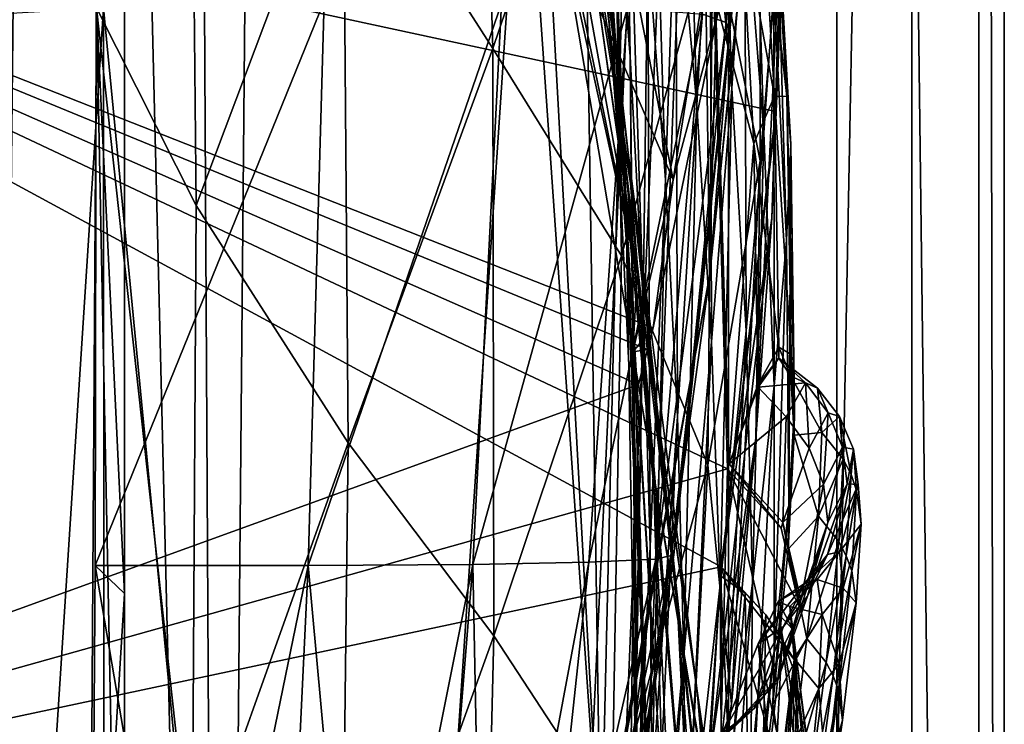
# Model space of a CAD drawing. Header units: metres. Extents: x -1004 to 0, y -808 to 0.
# Tile 84 of 127: x -59 to 0, y -440 to -398. Entities that reach past the tile are written whole.
import ezdxf

# ---------------------------------------------------------------- set-up
doc = ezdxf.new("R2010")
doc.units = ezdxf.units.M

msp = doc.modelspace()

# ---------------------------------------------------------------- linework, layer by layer
at = {"layer": 'None012'}
for points in [[(-5.519217, -35.401562, 163.059708), (-38.838268, -744.103516, 163.059708), (-52.518909, -738.401428, 163.059708)], [(-52.518909, -738.401428, 163.059708), (-52.518909, -65.543846, 163.059708), (-5.519217, -35.401562, 163.059708)], [(-5.519217, -35.401562, 2063.059814), (-52.518909, -65.543846, 2063.059814), (-52.518909, -738.401428, 2063.059814)], [(-38.838268, -744.103516, 2063.059814), (-5.519217, -35.401562, 2063.059814), (-52.518909, -738.401428, 2063.059814)], [(-5.519217, -35.401562, 163.059708), (-35.448151, -746.330383, 163.059708), (-38.838268, -744.103516, 163.059708)], [(-38.838268, -744.103516, 2063.059814), (-35.448151, -746.330383, 2063.059814), (-5.519217, -35.401562, 2063.059814)], [(-33.221333, -749.720459, 163.059708), (-35.448151, -746.330383, 163.059708), (-5.519217, -35.401562, 163.059708)], [(-35.448151, -746.330383, 2063.059814), (-33.221333, -749.720459, 2063.059814), (-5.519217, -35.401562, 2063.059814)], [(-5.519217, -789.40155, 163.059708), (-33.221333, -749.720459, 163.059708), (-5.519217, -35.401562, 163.059708)], [(-5.519217, -35.401562, 2063.059814), (-33.221333, -749.720459, 2063.059814), (-5.519217, -789.40155, 2063.059814)], [(-5.519217, -789.40155, 163.059708), (-5.519217, -35.401562, 163.059708), (-5.519217, -789.40155, 173.920044)], [(-5.519217, -35.401562, 163.059708), (-5.519217, -35.401562, 2063.059814), (-5.519217, -789.40155, 173.920044)], [(-5.519217, -789.40155, 173.920044), (-5.519217, -35.401562, 2063.059814), (-5.519217, -789.40155, 2051.920166)], [(-5.519217, -35.401562, 2063.059814), (-5.519217, -789.40155, 2063.059814), (-5.519217, -789.40155, 2051.920166)], [(-52.518909, -738.401428, 163.059708), (-52.518909, -397.134613, 182.490646), (-52.518909, -65.543846, 163.059708)], [(-52.518909, -65.543846, 2063.059814), (-52.518909, -364.768219, 2043.003296), (-52.518909, -431.996094, 2043.136353)], [(-52.518909, -65.543846, 2063.059814), (-52.518909, -431.996094, 2043.136353), (-52.518909, -738.401428, 2063.059814)], [(-56.680958, -160.281601, 1607.060425), (-65.214355, -155.633453, 1606.83374), (-61.087505, -576.499146, 1606.941772)], [(-46.821205, -562.338135, 1607.315308), (-56.680958, -160.281601, 1607.060425), (-61.087505, -576.499146, 1606.941772)], [(-49.016098, -166.722961, 1607.258667), (-56.680958, -160.281601, 1607.060425), (-46.821205, -562.338135, 1607.315308)], [(-43.325428, -174.127411, 1607.405884), (-49.016098, -166.722961, 1607.258667), (-46.821205, -562.338135, 1607.315308)], [(-43.325428, -174.127411, 1607.405884), (-46.821205, -562.338135, 1607.315308), (-24.081987, -448.915588, 1607.910889)], [(-38.781418, -183.0047, 1607.525391), (-43.325428, -174.127411, 1607.405884), (-24.081987, -448.915588, 1607.910889)], [(-24.081987, -448.915588, 1607.910889), (-27.621506, -220.207443, 1607.818115), (-38.781418, -183.0047, 1607.525391)], [(-19.575541, -258.193604, 1608.028809), (-27.621506, -220.207443, 1607.818115), (-24.081987, -448.915588, 1607.910889)], [(-17.590841, -413.039734, 1608.080566), (-19.575541, -258.193604, 1608.028809), (-24.081987, -448.915588, 1607.910889)], [(-14.583911, -296.751068, 1608.159546), (-19.575541, -258.193604, 1608.028809), (-17.590841, -413.039734, 1608.080566)], [(-13.582771, -374.535461, 1608.185913), (-14.583911, -296.751068, 1608.159546), (-17.590841, -413.039734, 1608.080566)], [(-23.222038, -399.291321, 1348.372314), (-27.647076, -359.779358, 1292.13147), (-25.335787, -376.008789, 1292.296997)], [(-25.17399, -381.315338, 1348.152954), (-27.647076, -359.779358, 1292.13147), (-23.222038, -399.291321, 1348.372314)], [(-25.042959, -385.591522, 1403.297119), (-27.972769, -363.265289, 1347.90271), (-22.463598, -405.683777, 1403.576782)], [(-27.972769, -363.265289, 1347.90271), (-25.17399, -381.315338, 1348.152954), (-22.463598, -405.683777, 1403.576782)], [(-52.518909, -431.996094, 2043.136353), (-52.518909, -364.768219, 2043.003296), (-54.209984, -396.647949, 2043.348389)], [(-39.477352, -385.511475, 258.177063), (-30.539297, -399.472687, 305.797028), (-31.562002, -364.525574, 306.527161)], [(-31.562002, -364.525574, 306.527161), (-30.539297, -399.472687, 305.797028), (-23.443443, -378.546478, 355.114563)], [(-21.834862, -410.470459, 1457.984009), (-28.690115, -365.512878, 1402.98291), (-25.042959, -385.591522, 1403.297119)], [(-21.834862, -410.470459, 1457.984009), (-25.45307, -388.094757, 1457.692871), (-28.690115, -365.512878, 1402.98291)], [(-21.912634, -412.923523, 1511.640137), (-30.351337, -365.925812, 1457.369507), (-25.45307, -388.094757, 1457.692871)], [(-27.014751, -388.267609, 1511.426025), (-30.351337, -365.925812, 1457.369507), (-21.912634, -412.923523, 1511.640137)], [(-24.417593, -365.741608, 1179.122314), (-22.33358, -399.943756, 1236.008545), (-23.52145, -385.244202, 1235.950317)], [(-24.417593, -365.741608, 1179.122314), (-22.674423, -379.462219, 1179.145752), (-22.33358, -399.943756, 1236.008545)], [(-15.011189, -366.168884, 1772.66394), (-16.602623, -397.914673, 1772.733154), (-18.018032, -397.407349, 1827.502563)], [(-14.537327, -367.677094, 1717.900269), (-16.602623, -397.914673, 1772.733154), (-15.011189, -366.168884, 1772.66394)], [(-16.602623, -397.914673, 1772.733154), (-14.537327, -367.677094, 1717.900269), (-16.397919, -398.548248, 1717.933838)], [(-14.537327, -367.677094, 1717.900269), (-13.614356, -374.437164, 1611.010864), (-16.397919, -398.548248, 1717.933838)], [(-54.203106, -397.026215, 182.491089), (-48.239182, -408.837189, 210.920059), (-48.651146, -368.229706, 210.920059)], [(-48.651146, -368.229706, 210.920059), (-48.239182, -408.837189, 210.920059), (-39.477352, -385.511475, 258.177063)], [(-25.154404, -370.519745, 1235.878174), (-22.597248, -408.185028, 1292.558105), (-23.668268, -392.166412, 1292.439209)], [(-23.52145, -385.244202, 1235.950317), (-22.597248, -408.185028, 1292.558105), (-25.154404, -370.519745, 1235.878174)], [(-19.599297, -389.087158, 1122.300415), (-19.209503, -374.468506, 1065.655396), (-18.35784, -402.854462, 1122.301025)], [(-19.209503, -374.468506, 1065.655396), (-17.551184, -387.898956, 1065.654785), (-18.35784, -402.854462, 1122.301025)], [(-13.614356, -374.437164, 1611.010864), (-17.608839, -413.11734, 1610.883667), (-16.397919, -398.548248, 1717.933838)], [(-13.614356, -374.437164, 1611.010864), (-13.582771, -374.535461, 1608.185913), (-17.608839, -413.11734, 1610.883667)], [(-13.582771, -374.535461, 1608.185913), (-17.590841, -413.039734, 1608.080566), (-17.608839, -413.11734, 1610.883667)], [(-17.398537, -391.917389, 405.125092), (-14.566199, -406.168793, 456.6586), (-14.564396, -374.864166, 456.759827)], [(-14.564396, -374.864166, 456.759827), (-14.566199, -406.168793, 456.6586), (-13.282385, -390.928864, 509.239197)], [(-102.259727, -384.11673, 620.157898), (-12.519126, -375.893127, 617.807983), (-13.645579, -403.226196, 617.837463)], [(-22.069546, -417.075439, 1348.560547), (-25.335787, -376.008789, 1292.296997), (-23.668268, -392.166412, 1292.439209)], [(-22.069546, -417.075439, 1348.560547), (-23.222038, -399.291321, 1348.372314), (-25.335787, -376.008789, 1292.296997)], [(-20.233847, -407.294281, 1179.17627), (-21.283731, -393.310089, 1179.163696), (-21.175161, -375.644165, 1122.299561)], [(-19.599297, -389.087158, 1122.300415), (-20.233847, -407.294281, 1179.17627), (-21.175161, -375.644165, 1122.299561)], [(-13.645579, -403.226196, 617.837463), (-12.519126, -375.893127, 617.807983), (-12.515596, -376.386993, 614.789063)], [(-17.551184, -387.898956, 1065.654785), (-17.061018, -376.388062, 1009.150879), (-16.26959, -401.831177, 1065.653809)], [(-17.061018, -376.388062, 1009.150879), (-15.48171, -390.116791, 1009.148804), (-16.26959, -401.831177, 1065.653809)], [(-13.668272, -403.748108, 614.817261), (-12.515596, -376.386993, 614.789063), (-13.879843, -409.596252, 562.68634)], [(-12.515596, -376.386993, 614.789063), (-12.650256, -378.647888, 562.581543), (-13.879843, -409.596252, 562.68634)], [(-13.668272, -403.748108, 614.817261), (-13.645579, -403.226196, 617.837463), (-12.515596, -376.386993, 614.789063)], [(-30.539297, -399.472687, 305.797028), (-22.854279, -411.831177, 354.61145), (-23.443443, -378.546478, 355.114563)], [(-23.443443, -378.546478, 355.114563), (-22.854279, -411.831177, 354.61145), (-17.398537, -391.917389, 405.125092)], [(-13.879843, -409.596252, 562.68634), (-12.650256, -378.647888, 562.581543), (-13.282385, -390.928864, 509.239197)], [(-22.674423, -379.462219, 1179.145752), (-21.552492, -414.598267, 1236.052734), (-22.33358, -399.943756, 1236.008545)], [(-21.283731, -393.310089, 1179.163696), (-21.552492, -414.598267, 1236.052734), (-22.674423, -379.462219, 1179.145752)], [(-22.463598, -405.683777, 1403.576782), (-25.17399, -381.315338, 1348.152954), (-20.92219, -425.615173, 1403.821655)], [(-25.17399, -381.315338, 1348.152954), (-23.222038, -399.291321, 1348.372314), (-20.92219, -425.615173, 1403.821655)], [(-19.76552, -407.304474, 1562.030396), (-24.74711, -382.007599, 1519.638184), (-26.60387, -391.450256, 1520.308472)], [(-19.76552, -407.304474, 1562.030396), (-18.093498, -396.907654, 1561.972534), (-24.74711, -382.007599, 1519.638184)], [(-15.072247, -381.64328, 952.574036), (-14.354765, -404.501495, 1009.141663), (-15.48171, -390.116791, 1009.148804)], [(-13.760507, -395.880981, 952.559692), (-14.354765, -404.501495, 1009.141663), (-15.072247, -381.64328, 952.574036)], [(-101.6007, -448.40683, 620.140686), (-102.259727, -384.11673, 620.157898), (-16.904331, -430.387573, 617.922791)], [(-16.904331, -430.387573, 617.922791), (-102.259727, -384.11673, 620.157898), (-13.645579, -403.226196, 617.837463)], [(-101.600128, -448.406891, 1567.137573), (-102.257652, -384.116333, 1567.154785), (-21.846928, -419.524536, 1565.049072)], [(-102.257652, -384.116333, 1567.154785), (-21.297819, -417.422424, 1565.035278), (-21.846928, -419.524536, 1565.049072)], [(-17.086277, -397.280762, 1564.942627), (-20.962662, -416.130493, 1565.027344), (-102.257652, -384.116333, 1567.154785)], [(-102.257652, -384.116333, 1567.154785), (-20.962662, -416.130493, 1565.027344), (-21.297819, -417.422424, 1565.035278)], [(-17.32654, -396.832611, 660.886292), (-102.257645, -384.116333, 658.662292), (-16.525642, -424.55658, 660.907227)], [(-102.257645, -384.116333, 658.662292), (-101.600128, -448.406891, 658.679504), (-16.525642, -424.55658, 660.907227)], [(-48.239182, -408.837189, 210.920059), (-39.167423, -422.997925, 257.737305), (-39.477352, -385.511475, 258.177063)], [(-39.477352, -385.511475, 258.177063), (-39.167423, -422.997925, 257.737305), (-30.539297, -399.472687, 305.797028)], [(-23.52145, -385.244202, 1235.950317), (-22.33358, -399.943756, 1236.008545), (-22.063528, -424.0047, 1292.653809)], [(-22.597248, -408.185028, 1292.558105), (-23.52145, -385.244202, 1235.950317), (-22.063528, -424.0047, 1292.653809)], [(-19.504272, -432.820007, 1458.24292), (-21.834862, -410.470459, 1457.984009), (-25.042959, -385.591522, 1403.297119)], [(-25.042959, -385.591522, 1403.297119), (-22.463598, -405.683777, 1403.576782), (-19.504272, -432.820007, 1458.24292)], [(-18.35784, -402.854462, 1122.301025), (-17.551184, -387.898956, 1065.654785), (-17.471512, -416.97403, 1122.30127)], [(-17.551184, -387.898956, 1065.654785), (-16.26959, -401.831177, 1065.653809), (-17.471512, -416.97403, 1122.30127)], [(-13.882201, -387.750977, 838.363281), (-14.578782, -388.116608, 780.316284), (-12.990462, -402.318573, 838.314758)], [(-12.990462, -402.318573, 838.314758), (-12.745431, -405.168243, 895.662537), (-13.882201, -387.750977, 838.363281)], [(-12.745431, -405.168243, 895.662537), (-13.60767, -390.325165, 895.702209), (-13.882201, -387.750977, 838.363281)], [(-21.912634, -412.923523, 1511.640137), (-26.60387, -391.450256, 1520.308472), (-27.014751, -388.267609, 1511.426025)], [(-18.329147, -437.806305, 1511.832886), (-25.45307, -388.094757, 1457.692871), (-21.834862, -410.470459, 1457.984009)], [(-18.329147, -437.806305, 1511.832886), (-21.912634, -412.923523, 1511.640137), (-25.45307, -388.094757, 1457.692871)], [(-14.578782, -388.116608, 780.316284), (-15.701899, -391.42688, 721.319885), (-13.722804, -402.305908, 780.268066)], [(-14.578782, -388.116608, 780.316284), (-13.722804, -402.305908, 780.268066), (-12.990462, -402.318573, 838.314758)], [(-19.515196, -421.425995, 1179.183228), (-20.233847, -407.294281, 1179.17627), (-19.599297, -389.087158, 1122.300415)], [(-18.35784, -402.854462, 1122.301025), (-19.515196, -421.425995, 1179.183228), (-19.599297, -389.087158, 1122.300415)], [(-15.48171, -390.116791, 1009.148804), (-15.41134, -416.303009, 1065.6521), (-16.26959, -401.831177, 1065.653809)], [(-14.354765, -404.501495, 1009.141663), (-15.41134, -416.303009, 1065.6521), (-15.48171, -390.116791, 1009.148804)], [(-12.992957, -410.896362, 952.533508), (-13.760507, -395.880981, 952.559692), (-13.60767, -390.325165, 895.702209)], [(-12.745431, -405.168243, 895.662537), (-12.992957, -410.896362, 952.533508), (-13.60767, -390.325165, 895.702209)], [(-22.173985, -417.570435, 1562.117554), (-26.60387, -391.450256, 1520.308472), (-21.912634, -412.923523, 1511.640137)], [(-22.173985, -417.570435, 1562.117554), (-19.76552, -407.304474, 1562.030396), (-26.60387, -391.450256, 1520.308472)], [(-17.23489, -396.52829, 663.897461), (-14.94688, -405.135193, 721.286072), (-15.701899, -391.42688, 721.319885)], [(-15.701899, -391.42688, 721.319885), (-14.94688, -405.135193, 721.286072), (-13.722804, -402.305908, 780.268066)], [(-14.566199, -406.168793, 456.6586), (-14.823634, -422.714691, 509.420135), (-13.282385, -390.928864, 509.239197)], [(-13.282385, -390.928864, 509.239197), (-14.823634, -422.714691, 509.420135), (-13.879843, -409.596252, 562.68634)], [(-22.854279, -411.831177, 354.61145), (-17.69253, -424.315552, 404.999176), (-17.398537, -391.917389, 405.125092)], [(-17.398537, -391.917389, 405.125092), (-17.69253, -424.315552, 404.999176), (-14.566199, -406.168793, 456.6586)], [(-21.64707, -434.557739, 1348.717896), (-22.069546, -417.075439, 1348.560547), (-23.668268, -392.166412, 1292.439209)], [(-23.668268, -392.166412, 1292.439209), (-22.597248, -408.185028, 1292.558105), (-21.64707, -434.557739, 1348.717896)], [(-21.552492, -414.598267, 1236.052734), (-21.283731, -393.310089, 1179.163696), (-21.137535, -429.192963, 1236.082886)], [(-21.137535, -429.192963, 1236.082886), (-21.283731, -393.310089, 1179.163696), (-20.233847, -407.294281, 1179.17627)], [(-13.746901, -419.585205, 1009.129333), (-14.354765, -404.501495, 1009.141663), (-13.760507, -395.880981, 952.559692)], [(-12.992957, -410.896362, 952.533508), (-13.746901, -419.585205, 1009.129333), (-13.760507, -395.880981, 952.559692)], [(-54.266449, -430.310211, 2043.160522), (-40.602776, -396.64679, 1990.200928), (-41.561363, -430.314026, 1989.954346)], [(-54.266449, -430.310211, 2043.160522), (-54.209984, -396.647949, 2043.348389), (-40.602776, -396.64679, 1990.200928)], [(-52.518909, -431.996094, 2043.136353), (-54.209984, -396.647949, 2043.348389), (-54.266449, -430.310211, 2043.160522)], [(-41.561363, -430.314026, 1989.954346), (-40.602776, -396.64679, 1990.200928), (-30.019743, -396.773071, 1936.401733)], [(-17.23489, -396.52829, 663.897461), (-17.32654, -396.832611, 660.886292), (-16.424063, -424.245483, 663.919556)], [(-17.23489, -396.52829, 663.897461), (-16.424063, -424.245483, 663.919556), (-14.94688, -405.135193, 721.286072)], [(-54.203106, -397.026215, 182.491089), (-52.518909, -480.472168, 184.010544), (-54.726574, -480.566895, 184.013916)], [(-54.726574, -480.566895, 184.013916), (-48.48568, -449.08844, 210.920059), (-54.203106, -397.026215, 182.491089)], [(-54.203106, -397.026215, 182.491089), (-52.518909, -397.134613, 182.490646), (-52.518909, -480.472168, 184.010544)], [(-48.48568, -449.08844, 210.920059), (-48.239182, -408.837189, 210.920059), (-54.203106, -397.026215, 182.491089)], [(-52.518909, -480.472168, 184.010544), (-52.518909, -397.134613, 182.490646), (-52.518909, -738.401428, 163.059708)], [(-41.561363, -430.314026, 1989.954346), (-30.019743, -396.773071, 1936.401733), (-31.727306, -430.253387, 1936.125732)], [(-31.727306, -430.253387, 1936.125732), (-30.019743, -396.773071, 1936.401733), (-22.48654, -397.026672, 1882.114014)], [(-31.727306, -430.253387, 1936.125732), (-22.48654, -397.026672, 1882.114014), (-24.79739, -430.128448, 1881.834229)], [(-24.79739, -430.128448, 1881.834229), (-22.48654, -397.026672, 1882.114014), (-18.018032, -397.407349, 1827.502563)], [(-20.962662, -416.130493, 1565.027344), (-17.086277, -397.280762, 1564.942627), (-19.76552, -407.304474, 1562.030396)], [(-19.76552, -407.304474, 1562.030396), (-17.086277, -397.280762, 1564.942627), (-18.093498, -396.907654, 1561.972534)], [(-17.32654, -396.832611, 660.886292), (-16.525642, -424.55658, 660.907227), (-16.424063, -424.245483, 663.919556)], [(-20.795893, -429.93927, 1827.241333), (-24.79739, -430.128448, 1881.834229), (-18.018032, -397.407349, 1827.502563)], [(-16.602623, -397.914673, 1772.733154), (-20.795893, -429.93927, 1827.241333), (-18.018032, -397.407349, 1827.502563)], [(-20.795893, -429.93927, 1827.241333), (-16.602623, -397.914673, 1772.733154), (-19.721045, -429.686066, 1772.509033)], [(-19.721045, -429.686066, 1772.509033), (-16.602623, -397.914673, 1772.733154), (-16.397919, -398.548248, 1717.933838)], [(-16.397919, -398.548248, 1717.933838), (-17.608839, -413.11734, 1610.883667), (-19.825047, -429.36908, 1717.76355)], [(-19.721045, -429.686066, 1772.509033), (-16.397919, -398.548248, 1717.933838), (-19.825047, -429.36908, 1717.76355)], [(-39.167423, -422.997925, 257.737305), (-30.475306, -434.510742, 305.371277), (-30.539297, -399.472687, 305.797028)], [(-30.539297, -399.472687, 305.797028), (-30.475306, -434.510742, 305.371277), (-22.854279, -411.831177, 354.61145)], [(-20.355045, -445.217041, 1404.03186), (-23.222038, -399.291321, 1348.372314), (-22.069546, -417.075439, 1348.560547)], [(-20.92219, -425.615173, 1403.821655), (-23.222038, -399.291321, 1348.372314), (-20.355045, -445.217041, 1404.03186)], [(-22.33358, -399.943756, 1236.008545), (-21.998652, -439.573883, 1292.726196), (-22.063528, -424.0047, 1292.653809)], [(-22.33358, -399.943756, 1236.008545), (-21.552492, -414.598267, 1236.052734), (-21.998652, -439.573883, 1292.726196)], [(-17.471512, -416.97403, 1122.30127), (-16.26959, -401.831177, 1065.653809), (-16.965616, -431.47287, 1122.301147)], [(-16.26959, -401.831177, 1065.653809), (-15.41134, -416.303009, 1065.6521), (-16.965616, -431.47287, 1122.301147)], [(-14.94688, -405.135193, 721.286072), (-13.455987, -417.28775, 780.196472), (-13.722804, -402.305908, 780.268066)], [(-12.990462, -402.318573, 838.314758), (-13.722804, -402.305908, 780.268066), (-12.727477, -417.733063, 838.24292)], [(-13.722804, -402.305908, 780.268066), (-13.455987, -417.28775, 780.196472), (-12.727477, -417.733063, 838.24292)], [(-12.727477, -417.733063, 838.24292), (-12.526361, -420.86734, 895.604187), (-12.990462, -402.318573, 838.314758)], [(-12.526361, -420.86734, 895.604187), (-12.745431, -405.168243, 895.662537), (-12.990462, -402.318573, 838.314758)], [(-19.121691, -435.717896, 1179.18457), (-19.515196, -421.425995, 1179.183228), (-18.35784, -402.854462, 1122.301025)], [(-17.471512, -416.97403, 1122.30127), (-19.121691, -435.717896, 1179.18457), (-18.35784, -402.854462, 1122.301025)], [(-16.936718, -430.938965, 614.943726), (-16.904331, -430.387573, 617.922791), (-13.668272, -403.748108, 614.817261)], [(-13.879843, -409.596252, 562.68634), (-16.936718, -430.938965, 614.943726), (-13.668272, -403.748108, 614.817261)], [(-16.904331, -430.387573, 617.922791), (-13.645579, -403.226196, 617.837463), (-13.668272, -403.748108, 614.817261)], [(-15.027869, -431.349976, 1065.650024), (-15.41134, -416.303009, 1065.6521), (-14.354765, -404.501495, 1009.141663)], [(-13.746901, -419.585205, 1009.129333), (-15.027869, -431.349976, 1065.650024), (-14.354765, -404.501495, 1009.141663)], [(-16.424063, -424.245483, 663.919556), (-14.71622, -419.536316, 721.235718), (-14.94688, -405.135193, 721.286072)], [(-14.94688, -405.135193, 721.286072), (-14.71622, -419.536316, 721.235718), (-13.455987, -417.28775, 780.196472)], [(-12.857775, -426.731262, 952.495422), (-12.992957, -410.896362, 952.533508), (-12.745431, -405.168243, 895.662537)], [(-12.526361, -420.86734, 895.604187), (-12.857775, -426.731262, 952.495422), (-12.745431, -405.168243, 895.662537)], [(-22.463598, -405.683777, 1403.576782), (-18.42391, -454.910736, 1458.469604), (-19.504272, -432.820007, 1458.24292)], [(-22.463598, -405.683777, 1403.576782), (-20.92219, -425.615173, 1403.821655), (-18.42391, -454.910736, 1458.469604)], [(-17.69253, -424.315552, 404.999176), (-16.28536, -438.593903, 456.888458), (-14.566199, -406.168793, 456.6586)], [(-14.566199, -406.168793, 456.6586), (-16.28536, -438.593903, 456.888458), (-14.823634, -422.714691, 509.420135)], [(-22.173985, -417.570435, 1562.117554), (-20.962662, -416.130493, 1565.027344), (-19.76552, -407.304474, 1562.030396)], [(-21.137535, -429.192963, 1236.082886), (-20.233847, -407.294281, 1179.17627), (-21.047815, -443.71814, 1236.099121)], [(-21.047815, -443.71814, 1236.099121), (-20.233847, -407.294281, 1179.17627), (-19.515196, -421.425995, 1179.183228)], [(-22.597248, -408.185028, 1292.558105), (-21.866415, -451.63858, 1348.844116), (-21.64707, -434.557739, 1348.717896)], [(-21.866415, -451.63858, 1348.844116), (-22.597248, -408.185028, 1292.558105), (-22.063528, -424.0047, 1292.653809)], [(-48.239182, -408.837189, 210.920059), (-48.48568, -449.08844, 210.920059), (-39.167423, -422.997925, 257.737305)], [(-14.823634, -422.714691, 509.420135), (-17.624399, -442.105499, 561.460938), (-13.879843, -409.596252, 562.68634)], [(-17.624399, -442.105499, 561.460938), (-16.936718, -430.938965, 614.943726), (-13.879843, -409.596252, 562.68634)], [(-16.275244, -462.619049, 1512.004272), (-21.834862, -410.470459, 1457.984009), (-19.504272, -432.820007, 1458.24292)], [(-16.275244, -462.619049, 1512.004272), (-18.329147, -437.806305, 1511.832886), (-21.834862, -410.470459, 1457.984009)], [(-13.73529, -435.40567, 1009.112), (-13.746901, -419.585205, 1009.129333), (-12.992957, -410.896362, 952.533508)], [(-12.857775, -426.731262, 952.495422), (-13.73529, -435.40567, 1009.112), (-12.992957, -410.896362, 952.533508)], [(-30.475306, -434.510742, 305.371277), (-23.424158, -445.277527, 354.476257), (-22.854279, -411.831177, 354.61145)], [(-22.854279, -411.831177, 354.61145), (-23.424158, -445.277527, 354.476257), (-17.69253, -424.315552, 404.999176)], [(-19.825047, -429.36908, 1717.76355), (-17.608839, -413.11734, 1610.883667), (-25.720438, -456.837341, 1616.675537)], [(-25.720438, -456.837341, 1616.675537), (-17.608839, -413.11734, 1610.883667), (-24.585661, -451.378296, 1610.604248)], [(-17.608839, -413.11734, 1610.883667), (-17.590841, -413.039734, 1608.080566), (-24.585661, -451.378296, 1610.604248)], [(-17.590841, -413.039734, 1608.080566), (-24.081987, -448.915588, 1607.910889), (-24.585661, -451.378296, 1610.604248)], [(-16.090996, -453.466919, 1561.942749), (-22.173985, -417.570435, 1562.117554), (-21.912634, -412.923523, 1511.640137)], [(-16.090996, -453.466919, 1561.942749), (-21.912634, -412.923523, 1511.640137), (-18.329147, -437.806305, 1511.832886)], [(-21.552492, -414.598267, 1236.052734), (-22.327824, -454.849976, 1292.775269), (-21.998652, -439.573883, 1292.726196)], [(-22.327824, -454.849976, 1292.775269), (-21.552492, -414.598267, 1236.052734), (-21.137535, -429.192963, 1236.082886)], [(-21.297819, -417.422424, 1565.035278), (-20.962662, -416.130493, 1565.027344), (-22.173985, -417.570435, 1562.117554)], [(-15.41134, -416.303009, 1065.6521), (-16.870762, -446.376373, 1122.300659), (-16.965616, -431.47287, 1122.301147)], [(-15.027869, -431.349976, 1065.650024), (-16.870762, -446.376373, 1122.300659), (-15.41134, -416.303009, 1065.6521)], [(-20.667597, -464.331116, 1404.207275), (-22.069546, -417.075439, 1348.560547), (-21.64707, -434.557739, 1348.717896)], [(-20.667597, -464.331116, 1404.207275), (-20.355045, -445.217041, 1404.03186), (-22.069546, -417.075439, 1348.560547)], [(-19.051579, -450.18335, 1179.180542), (-19.121691, -435.717896, 1179.18457), (-17.471512, -416.97403, 1122.30127)], [(-16.965616, -431.47287, 1122.301147), (-19.051579, -450.18335, 1179.180542), (-17.471512, -416.97403, 1122.30127)], [(-14.71622, -419.536316, 721.235718), (-13.460112, -417.936432, 780.387146), (-13.455987, -417.28775, 780.196472)], [(-13.455987, -417.28775, 780.196472), (-13.460112, -417.936432, 780.387146), (-12.742464, -419.027252, 838.423767)], [(-12.727477, -417.733063, 838.24292), (-13.455987, -417.28775, 780.196472), (-12.742464, -419.027252, 838.423767)], [(-21.846928, -419.524536, 1565.049072), (-21.297819, -417.422424, 1565.035278), (-22.173985, -417.570435, 1562.117554)], [(-16.090996, -453.466919, 1561.942749), (-21.846928, -419.524536, 1565.049072), (-22.173985, -417.570435, 1562.117554)], [(-12.742464, -419.027252, 838.423767), (-12.551905, -422.54538, 892.233704), (-12.727477, -417.733063, 838.24292)], [(-12.551905, -422.54538, 892.233704), (-12.526361, -420.86734, 895.604187), (-12.727477, -417.733063, 838.24292)], [(-14.693984, -419.66745, 722.164734), (-13.460112, -417.936432, 780.387146), (-14.71622, -419.536316, 721.235718)], [(-13.460112, -417.936432, 780.387146), (-14.693984, -419.66745, 722.164734), (-11.868184, -419.420563, 769.520264)], [(-12.742464, -419.027252, 838.423767), (-13.460112, -417.936432, 780.387146), (-11.152286, -419.734039, 822.446045)], [(-13.460112, -417.936432, 780.387146), (-11.868184, -419.420563, 769.520264), (-11.152286, -419.734039, 822.446045)], [(-12.551905, -422.54538, 892.233704), (-12.742464, -419.027252, 838.423767), (-10.890951, -422.385162, 875.311707)], [(-12.742464, -419.027252, 838.423767), (-11.152286, -419.734039, 822.446045), (-10.890951, -422.385162, 875.311707)], [(-101.600128, -448.406891, 1567.137573), (-21.846928, -419.524536, 1565.049072), (-15.861531, -455.128296, 1564.892456)], [(-15.861531, -455.128296, 1564.892456), (-21.846928, -419.524536, 1565.049072), (-16.090996, -453.466919, 1561.942749)], [(-16.424063, -424.245483, 663.919556), (-14.693984, -419.66745, 722.164734), (-14.71622, -419.536316, 721.235718)], [(-14.693984, -419.66745, 722.164734), (-16.424063, -424.245483, 663.919556), (-13.024651, -421.445374, 716.636414)], [(-13.73529, -435.40567, 1009.112), (-15.179083, -447.003876, 1065.647217), (-13.746901, -419.585205, 1009.129333)], [(-15.179083, -447.003876, 1065.647217), (-15.027869, -431.349976, 1065.650024), (-13.746901, -419.585205, 1009.129333)], [(-14.693984, -419.66745, 722.164734), (-13.024651, -421.445374, 716.636414), (-11.868184, -419.420563, 769.520264)], [(-11.868184, -419.420563, 769.520264), (-13.024651, -421.445374, 716.636414), (-11.649792, -423.315521, 716.622192)], [(-11.152286, -419.734039, 822.446045), (-11.868184, -419.420563, 769.520264), (-10.51102, -421.198517, 769.499756)], [(-11.868184, -419.420563, 769.520264), (-11.649792, -423.315521, 716.622192), (-10.51102, -421.198517, 769.499756)], [(-10.890951, -422.385162, 875.311707), (-11.152286, -419.734039, 822.446045), (-9.829027, -421.420593, 822.424805)], [(-11.152286, -419.734039, 822.446045), (-10.51102, -421.198517, 769.499756), (-9.829027, -421.420593, 822.424805)], [(-21.047815, -443.71814, 1236.099121), (-19.515196, -421.425995, 1179.183228), (-21.244705, -458.168091, 1236.10144)], [(-19.515196, -421.425995, 1179.183228), (-19.121691, -435.717896, 1179.18457), (-21.244705, -458.168091, 1236.10144)], [(-12.551905, -422.54538, 892.233704), (-12.905811, -429.344055, 952.243896), (-12.526361, -420.86734, 895.604187)], [(-12.905811, -429.344055, 952.243896), (-12.857775, -426.731262, 952.495422), (-12.526361, -420.86734, 895.604187)], [(-10.51102, -421.198517, 769.499756), (-11.649792, -423.315521, 716.622192), (-10.802542, -425.467346, 716.607971)], [(-10.890951, -422.385162, 875.311707), (-9.829027, -421.420593, 822.424805), (-9.6138, -423.981384, 875.293396)], [(-10.51102, -421.198517, 769.499756), (-10.802542, -425.467346, 716.607971), (-9.667861, -423.255737, 769.479248)], [(-9.829027, -421.420593, 822.424805), (-10.51102, -421.198517, 769.499756), (-9.667861, -423.255737, 769.479248)], [(-9.6138, -423.981384, 875.293396), (-9.829027, -421.420593, 822.424805), (-9.150765, -424.887848, 875.284302)], [(-9.150765, -424.887848, 875.284302), (-9.829027, -421.420593, 822.424805), (-9.003084, -423.381592, 822.403503)], [(-9.829027, -421.420593, 822.424805), (-9.667861, -423.255737, 769.479248), (-9.003084, -423.381592, 822.403503)], [(-16.424063, -424.245483, 663.919556), (-13.227365, -427.76001, 664.028564), (-13.024651, -421.445374, 716.636414)], [(-13.024651, -421.445374, 716.636414), (-13.227365, -427.76001, 664.028564), (-11.649792, -423.315521, 716.622192)], [(-12.905811, -429.344055, 952.243896), (-12.551905, -422.54538, 892.233704), (-11.09828, -427.370422, 928.015747)], [(-12.551905, -422.54538, 892.233704), (-10.890951, -422.385162, 875.311707), (-11.09828, -427.370422, 928.015747)], [(-11.09828, -427.370422, 928.015747), (-10.890951, -422.385162, 875.311707), (-9.6138, -423.981384, 875.293396)], [(-48.48568, -449.08844, 210.920059), (-39.605553, -459.879395, 257.478455), (-39.167423, -422.997925, 257.737305)], [(-39.167423, -422.997925, 257.737305), (-39.605553, -459.879395, 257.478455), (-30.475306, -434.510742, 305.371277)], [(-16.28536, -438.593903, 456.888458), (-18.597216, -455.692291, 508.546051), (-14.823634, -422.714691, 509.420135)], [(-14.823634, -422.714691, 509.420135), (-18.597216, -455.692291, 508.546051), (-17.624399, -442.105499, 561.460938)], [(-11.649792, -423.315521, 716.622192), (-13.227365, -427.76001, 664.028564), (-10.802542, -425.467346, 716.607971)], [(-9.667861, -423.255737, 769.479248), (-10.802542, -425.467346, 716.607971), (-10.530829, -427.756378, 716.59375)], [(-9.667861, -423.255737, 769.479248), (-10.530829, -427.756378, 716.59375), (-9.386767, -425.450134, 769.458801)], [(-9.003084, -423.381592, 822.403503), (-9.667861, -423.255737, 769.479248), (-9.386767, -425.450134, 769.458801)], [(-9.003084, -423.381592, 822.403503), (-9.386767, -425.450134, 769.458801), (-8.722178, -425.478485, 822.382263)], [(-9.150765, -424.887848, 875.284302), (-9.003084, -423.381592, 822.403503), (-8.814185, -425.845001, 875.275146)], [(-8.814185, -425.845001, 875.275146), (-9.003084, -423.381592, 822.403503), (-8.722178, -425.478485, 822.382263)], [(-23.424158, -445.277527, 354.476257), (-19.468628, -457.1828, 405.247559), (-17.69253, -424.315552, 404.999176)], [(-22.063528, -424.0047, 1292.653809), (-21.998652, -439.573883, 1292.726196), (-22.624403, -468.230469, 1348.939453)], [(-21.866415, -451.63858, 1348.844116), (-22.063528, -424.0047, 1292.653809), (-22.624403, -468.230469, 1348.939453)], [(-17.69253, -424.315552, 404.999176), (-19.468628, -457.1828, 405.247559), (-16.28536, -438.593903, 456.888458)], [(-16.525642, -424.55658, 660.907227), (-13.325898, -428.083893, 660.991028), (-16.424063, -424.245483, 663.919556)], [(-13.325898, -428.083893, 660.991028), (-13.227365, -427.76001, 664.028564), (-16.424063, -424.245483, 663.919556)], [(-11.09828, -427.370422, 928.015747), (-9.6138, -423.981384, 875.293396), (-9.877585, -428.877441, 928.002563)], [(-9.877585, -428.877441, 928.002563), (-9.6138, -423.981384, 875.293396), (-9.150765, -424.887848, 875.284302)], [(-16.525642, -424.55658, 660.907227), (-101.600128, -448.406891, 658.679504), (-16.91436, -440.682129, 660.897095)], [(-16.91436, -440.682129, 660.897095), (-13.555279, -437.303345, 660.985046), (-16.525642, -424.55658, 660.907227)], [(-13.555279, -437.303345, 660.985046), (-12.245571, -432.723206, 661.019348), (-16.525642, -424.55658, 660.907227)], [(-16.525642, -424.55658, 660.907227), (-12.245571, -432.723206, 661.019348), (-13.325898, -428.083893, 660.991028)], [(-9.877585, -428.877441, 928.002563), (-9.150765, -424.887848, 875.284302), (-9.434307, -429.735413, 927.995972)], [(-9.434307, -429.735413, 927.995972), (-9.150765, -424.887848, 875.284302), (-8.814185, -425.845001, 875.275146)], [(-10.802542, -425.467346, 716.607971), (-13.227365, -427.76001, 664.028564), (-12.151317, -432.38681, 664.062073)], [(-10.802542, -425.467346, 716.607971), (-12.151317, -432.38681, 664.062073), (-10.530829, -427.756378, 716.59375)], [(-9.386767, -425.450134, 769.458801), (-11.757204, -432.149841, 716.565247), (-10.556359, -429.663269, 769.417786)], [(-9.386767, -425.450134, 769.458801), (-10.530829, -427.756378, 716.59375), (-11.757204, -432.149841, 716.565247)], [(-8.722178, -425.478485, 822.382263), (-9.386767, -425.450134, 769.458801), (-10.556359, -429.663269, 769.417786)], [(-8.722178, -425.478485, 822.382263), (-10.556359, -429.663269, 769.417786), (-9.842606, -429.506104, 822.339722)], [(-8.539027, -427.841888, 875.256897), (-8.722178, -425.478485, 822.382263), (-9.842606, -429.506104, 822.339722)], [(-8.814185, -425.845001, 875.275146), (-8.722178, -425.478485, 822.382263), (-8.539027, -427.841888, 875.256897)], [(-20.92219, -425.615173, 1403.821655), (-20.355045, -445.217041, 1404.03186), (-18.511829, -476.517303, 1458.664063)], [(-20.92219, -425.615173, 1403.821655), (-18.511829, -476.517303, 1458.664063), (-18.42391, -454.910736, 1458.469604)], [(-9.434307, -429.735413, 927.995972), (-8.814185, -425.845001, 875.275146), (-9.111564, -430.642395, 927.989441)], [(-9.111564, -430.642395, 927.989441), (-8.814185, -425.845001, 875.275146), (-8.539027, -427.841888, 875.256897)], [(-12.905811, -429.344055, 952.243896), (-13.815273, -438.592407, 1008.842773), (-12.857775, -426.731262, 952.495422)], [(-13.815273, -438.592407, 1008.842773), (-13.73529, -435.40567, 1009.112), (-12.857775, -426.731262, 952.495422)], [(-10.530829, -427.756378, 716.59375), (-13.458581, -436.9552, 664.011719), (-11.757204, -432.149841, 716.565247)], [(-10.530829, -427.756378, 716.59375), (-12.151317, -432.38681, 664.062073), (-13.458581, -436.9552, 664.011719)], [(-13.325898, -428.083893, 660.991028), (-12.245571, -432.723206, 661.019348), (-13.227365, -427.76001, 664.028564)], [(-12.245571, -432.723206, 661.019348), (-12.151317, -432.38681, 664.062073), (-13.227365, -427.76001, 664.028564)], [(-12.905811, -429.344055, 952.243896), (-11.09828, -427.370422, 928.015747), (-11.785119, -434.680328, 980.456116)], [(-11.785119, -434.680328, 980.456116), (-11.09828, -427.370422, 928.015747), (-9.877585, -428.877441, 928.002563)], [(-8.539027, -427.841888, 875.256897), (-9.842606, -429.506104, 822.339722), (-9.609886, -431.679413, 875.220398)], [(-8.845863, -432.536682, 927.976257), (-8.539027, -427.841888, 875.256897), (-9.609886, -431.679413, 875.220398)], [(-9.111564, -430.642395, 927.989441), (-8.539027, -427.841888, 875.256897), (-8.845863, -432.536682, 927.976257)], [(-11.785119, -434.680328, 980.456116), (-9.877585, -428.877441, 928.002563), (-10.630906, -436.098846, 980.448608)], [(-10.630906, -436.098846, 980.448608), (-9.877585, -428.877441, 928.002563), (-9.434307, -429.735413, 927.995972)], [(-24.796331, -460.060425, 1717.388428), (-19.825047, -429.36908, 1717.76355), (-25.720438, -456.837341, 1616.675537)], [(-24.348154, -461.419556, 1771.990112), (-19.825047, -429.36908, 1717.76355), (-24.796331, -460.060425, 1717.388428)], [(-24.348154, -461.419556, 1771.990112), (-19.721045, -429.686066, 1772.509033), (-19.825047, -429.36908, 1717.76355)], [(-22.327824, -454.849976, 1292.775269), (-21.137535, -429.192963, 1236.082886), (-22.973289, -469.798706, 1292.801025)], [(-22.973289, -469.798706, 1292.801025), (-21.137535, -429.192963, 1236.082886), (-21.047815, -443.71814, 1236.099121)], [(-13.815273, -438.592407, 1008.842773), (-12.905811, -429.344055, 952.243896), (-11.785119, -434.680328, 980.456116)], [(-10.556359, -429.663269, 769.417786), (-13.17269, -433.963409, 716.551025), (-11.927012, -431.395233, 769.397278)], [(-10.556359, -429.663269, 769.417786), (-11.757204, -432.149841, 716.565247), (-13.17269, -433.963409, 716.551025)], [(-9.842606, -429.506104, 822.339722), (-11.927012, -431.395233, 769.397278), (-11.166711, -431.15625, 822.318481)], [(-9.842606, -429.506104, 822.339722), (-10.556359, -429.663269, 769.417786), (-11.927012, -431.395233, 769.397278)], [(-9.609886, -431.679413, 875.220398), (-9.842606, -429.506104, 822.339722), (-11.166711, -431.15625, 822.318481)], [(-38.466782, -464.006226, 1962.310059), (-41.561363, -430.314026, 1989.954346), (-31.727306, -430.253387, 1936.125732)], [(-38.466782, -464.006226, 1962.310059), (-31.727306, -430.253387, 1936.125732), (-34.433926, -463.844269, 1935.339478)], [(-34.433926, -463.844269, 1935.339478), (-31.727306, -430.253387, 1936.125732), (-31.067472, -463.612976, 1908.26416)], [(-31.067472, -463.612976, 1908.26416), (-31.727306, -430.253387, 1936.125732), (-24.79739, -430.128448, 1881.834229)], [(-31.067472, -463.612976, 1908.26416), (-24.79739, -430.128448, 1881.834229), (-28.371824, -463.312408, 1881.103271)], [(-25.007481, -462.503906, 1826.602051), (-28.371824, -463.312408, 1881.103271), (-20.795893, -429.93927, 1827.241333)], [(-28.371824, -463.312408, 1881.103271), (-24.79739, -430.128448, 1881.834229), (-20.795893, -429.93927, 1827.241333)], [(-25.007481, -462.503906, 1826.602051), (-19.721045, -429.686066, 1772.509033), (-24.348154, -461.419556, 1771.990112)], [(-25.007481, -462.503906, 1826.602051), (-20.795893, -429.93927, 1827.241333), (-19.721045, -429.686066, 1772.509033)], [(-10.630906, -436.098846, 980.448608), (-9.434307, -429.735413, 927.995972), (-10.211272, -436.907745, 980.444885)], [(-10.211272, -436.907745, 980.444885), (-9.434307, -429.735413, 927.995972), (-9.111564, -430.642395, 927.989441)], [(-16.904476, -446.578491, 617.922791), (-101.6007, -448.40683, 620.140686), (-16.904331, -430.387573, 617.922791)], [(-54.512474, -464.075897, 2042.40332), (-54.266449, -430.310211, 2043.160522), (-48.511406, -464.12207, 2015.860962)], [(-54.512474, -464.075897, 2042.40332), (-52.518909, -431.996094, 2043.136353), (-54.266449, -430.310211, 2043.160522)], [(-48.511406, -464.12207, 2015.860962), (-54.266449, -430.310211, 2043.160522), (-41.561363, -430.314026, 1989.954346)], [(-48.511406, -464.12207, 2015.860962), (-41.561363, -430.314026, 1989.954346), (-43.161011, -464.098846, 1989.15686)], [(-43.161011, -464.098846, 1989.15686), (-41.561363, -430.314026, 1989.954346), (-38.466782, -464.006226, 1962.310059)], [(-16.936718, -430.938965, 614.943726), (-15.471359, -431.971985, 614.945313), (-16.904331, -430.387573, 617.922791)], [(-13.315392, -442.944, 617.828796), (-16.904476, -446.578491, 617.922791), (-16.904331, -430.387573, 617.922791)], [(-12.546467, -435.934113, 617.808716), (-13.315392, -442.944, 617.828796), (-16.904331, -430.387573, 617.922791)], [(-15.471359, -431.971985, 614.945313), (-14.231717, -433.267853, 614.946899), (-16.904331, -430.387573, 617.922791)], [(-16.904331, -430.387573, 617.922791), (-14.231717, -433.267853, 614.946899), (-12.546467, -435.934113, 617.808716)], [(-10.211272, -436.907745, 980.444885), (-9.111564, -430.642395, 927.989441), (-9.905416, -437.76355, 980.441162)], [(-9.905416, -437.76355, 980.441162), (-9.111564, -430.642395, 927.989441), (-8.845863, -432.536682, 927.976257)], [(-17.624399, -442.105499, 561.460938), (-16.360973, -443.069763, 561.487488), (-16.936718, -430.938965, 614.943726)], [(-15.179083, -447.003876, 1065.647217), (-17.223324, -461.708466, 1122.299805), (-15.027869, -431.349976, 1065.650024)], [(-17.223324, -461.708466, 1122.299805), (-16.870762, -446.376373, 1122.300659), (-15.027869, -431.349976, 1065.650024)], [(-16.360973, -443.069763, 561.487488), (-15.471359, -431.971985, 614.945313), (-16.936718, -430.938965, 614.943726)], [(-13.17269, -433.963409, 716.551025), (-14.688956, -434.988007, 721.661926), (-11.927012, -431.395233, 769.397278)], [(-14.688956, -434.988007, 721.661926), (-13.493958, -432.460541, 780.165039), (-11.927012, -431.395233, 769.397278)], [(-11.927012, -431.395233, 769.397278), (-13.493958, -432.460541, 780.165039), (-11.166711, -431.15625, 822.318481)], [(-13.493958, -432.460541, 780.165039), (-12.796167, -432.769684, 838.188843), (-11.166711, -431.15625, 822.318481)], [(-11.166711, -431.15625, 822.318481), (-12.796167, -432.769684, 838.188843), (-10.88172, -433.247986, 875.202148)], [(-9.609886, -431.679413, 875.220398), (-11.166711, -431.15625, 822.318481), (-10.88172, -433.247986, 875.202148)], [(-52.518909, -499.19046, 2041.009888), (-52.518909, -431.996094, 2043.136353), (-54.512474, -464.075897, 2042.40332)], [(-52.518909, -431.996094, 2043.136353), (-52.518909, -499.19046, 2041.009888), (-52.518909, -738.401428, 2063.059814)], [(-16.965616, -431.47287, 1122.301147), (-16.870762, -446.376373, 1122.300659), (-19.309103, -464.835236, 1179.171021)], [(-19.051579, -450.18335, 1179.180542), (-16.965616, -431.47287, 1122.301147), (-19.309103, -464.835236, 1179.171021)], [(-15.471359, -431.971985, 614.945313), (-16.360973, -443.069763, 561.487488), (-15.294946, -444.262268, 561.514038)], [(-14.231717, -433.267853, 614.946899), (-15.471359, -431.971985, 614.945313), (-15.294946, -444.262268, 561.514038)], [(-9.863051, -436.179474, 927.94989), (-9.609886, -431.679413, 875.220398), (-10.88172, -433.247986, 875.202148)], [(-8.845863, -432.536682, 927.976257), (-9.609886, -431.679413, 875.220398), (-9.863051, -436.179474, 927.94989)], [(-11.757204, -432.149841, 716.565247), (-14.923396, -438.850037, 663.958496), (-13.17269, -433.963409, 716.551025)], [(-11.757204, -432.149841, 716.565247), (-13.458581, -436.9552, 664.011719), (-14.923396, -438.850037, 663.958496)], [(-13.493958, -432.460541, 780.165039), (-14.688956, -434.988007, 721.661926), (-13.470001, -433.240601, 780.101501)], [(-12.245571, -432.723206, 661.019348), (-13.555279, -437.303345, 660.985046), (-12.151317, -432.38681, 664.062073)], [(-13.555279, -437.303345, 660.985046), (-13.458581, -436.9552, 664.011719), (-12.151317, -432.38681, 664.062073)], [(-12.796167, -432.769684, 838.188843), (-13.493958, -432.460541, 780.165039), (-12.628046, -434.144135, 838.147827)], [(-12.628046, -434.144135, 838.147827), (-13.493958, -432.460541, 780.165039), (-13.470001, -433.240601, 780.101501)], [(-9.905416, -437.76355, 980.441162), (-8.845863, -432.536682, 927.976257), (-9.652556, -439.552307, 980.433655)], [(-9.652556, -439.552307, 980.433655), (-8.845863, -432.536682, 927.976257), (-9.863051, -436.179474, 927.94989)], [(-15.705172, -487.064972, 1512.154297), (-16.275244, -462.619049, 1512.004272), (-19.504272, -432.820007, 1458.24292)], [(-18.42391, -454.910736, 1458.469604), (-15.705172, -487.064972, 1512.154297), (-19.504272, -432.820007, 1458.24292)], [(-12.537994, -435.873627, 896.081299), (-12.796167, -432.769684, 838.188843), (-12.348312, -437.549225, 895.527161)], [(-12.348312, -437.549225, 895.527161), (-12.796167, -432.769684, 838.188843), (-12.628046, -434.144135, 838.147827)], [(-12.796167, -432.769684, 838.188843), (-12.537994, -435.873627, 896.081299), (-10.88172, -433.247986, 875.202148)], [(-15.294946, -444.262268, 561.514038), (-14.468408, -445.641205, 561.540588), (-14.231717, -433.267853, 614.946899)], [(-13.470001, -433.240601, 780.101501), (-14.688956, -434.988007, 721.661926), (-11.222261, -451.38031, 779.983154)], [(-14.468408, -445.641205, 561.540588), (-13.265933, -434.779572, 614.948486), (-14.231717, -433.267853, 614.946899)], [(-14.231717, -433.267853, 614.946899), (-13.265933, -434.779572, 614.948486), (-12.546467, -435.934113, 617.808716)], [(-10.24987, -452.628845, 838.02948), (-13.470001, -433.240601, 780.101501), (-11.222261, -451.38031, 779.983154)], [(-10.24987, -452.628845, 838.02948), (-12.628046, -434.144135, 838.147827), (-13.470001, -433.240601, 780.101501)], [(-10.88172, -433.247986, 875.202148), (-12.537994, -435.873627, 896.081299), (-11.075037, -437.666595, 927.936768)], [(-10.88172, -433.247986, 875.202148), (-11.075037, -437.666595, 927.936768), (-9.863051, -436.179474, 927.94989)], [(-14.923396, -438.850037, 663.958496), (-16.813416, -440.320038, 663.890747), (-13.17269, -433.963409, 716.551025)], [(-16.813416, -440.320038, 663.890747), (-14.688956, -434.988007, 721.661926), (-13.17269, -433.963409, 716.551025)], [(-12.348312, -437.549225, 895.527161), (-12.628046, -434.144135, 838.147827), (-9.893653, -456.180054, 895.431519)], [(-12.628046, -434.144135, 838.147827), (-10.24987, -452.628845, 838.02948), (-9.893653, -456.180054, 895.431519)], [(-39.605553, -459.879395, 257.478455), (-31.309332, -468.957031, 305.25), (-30.475306, -434.510742, 305.371277)], [(-30.475306, -434.510742, 305.371277), (-31.309332, -468.957031, 305.25), (-23.424158, -445.277527, 354.476257)], [(-21.64707, -434.557739, 1348.717896), (-21.866415, -451.63858, 1348.844116), (-21.738827, -482.81308, 1404.3479)], [(-21.738827, -482.81308, 1404.3479), (-20.667597, -464.331116, 1404.207275), (-21.64707, -434.557739, 1348.717896)], [(-13.265933, -434.779572, 614.948486), (-14.468408, -445.641205, 561.540588), (-13.91157, -447.155579, 561.567078)], [(-13.265933, -434.779572, 614.948486), (-13.91157, -447.155579, 561.567078), (-12.608557, -436.449066, 614.950073)], [(-13.815273, -438.592407, 1008.842773), (-11.785119, -434.680328, 980.456116), (-12.960146, -444.302094, 1032.530273)], [(-12.546467, -435.934113, 617.808716), (-13.265933, -434.779572, 614.948486), (-12.608557, -436.449066, 614.950073)], [(-12.960146, -444.302094, 1032.530273), (-11.785119, -434.680328, 980.456116), (-10.630906, -436.098846, 980.448608)], [(-14.688956, -434.988007, 721.661926), (-16.813416, -440.320038, 663.890747), (-12.814877, -452.439301, 721.085693)], [(-13.815273, -438.592407, 1008.842773), (-15.306957, -450.703186, 1065.628418), (-13.73529, -435.40567, 1009.112)], [(-15.306957, -450.703186, 1065.628418), (-15.179083, -447.003876, 1065.647217), (-13.73529, -435.40567, 1009.112)], [(-14.688956, -434.988007, 721.661926), (-12.814877, -452.439301, 721.085693), (-11.222261, -451.38031, 779.983154)], [(-21.244705, -458.168091, 1236.10144), (-19.121691, -435.717896, 1179.18457), (-21.693647, -472.539764, 1236.089722)], [(-19.121691, -435.717896, 1179.18457), (-19.051579, -450.18335, 1179.180542), (-21.693647, -472.539764, 1236.089722)], [(-13.315392, -442.944, 617.828796), (-12.546467, -435.934113, 617.808716), (-12.309707, -440.008881, 614.953247)], [(-12.960146, -444.302094, 1032.530273), (-10.630906, -436.098846, 980.448608), (-11.8826, -445.632355, 1032.52771)], [(-12.8571, -441.60849, 952.461853), (-12.537994, -435.873627, 896.081299), (-12.635789, -443.495483, 952.445496)], [(-12.537994, -435.873627, 896.081299), (-12.8571, -441.60849, 952.461853), (-11.075037, -437.666595, 927.936768)], [(-12.635789, -443.495483, 952.445496), (-12.537994, -435.873627, 896.081299), (-12.348312, -437.549225, 895.527161)], [(-12.546467, -435.934113, 617.808716), (-12.608557, -436.449066, 614.950073), (-12.309707, -440.008881, 614.953247)], [(-11.8826, -445.632355, 1032.52771), (-10.630906, -436.098846, 980.448608), (-10.211272, -436.907745, 980.444885)], [(-12.608557, -436.449066, 614.950073), (-13.91157, -447.155579, 561.567078), (-13.686269, -450.368317, 561.620117)], [(-12.309707, -440.008881, 614.953247), (-12.608557, -436.449066, 614.950073), (-13.686269, -450.368317, 561.620117)], [(-11.075037, -437.666595, 927.936768), (-10.611318, -442.994995, 980.418701), (-9.863051, -436.179474, 927.94989)], [(-9.863051, -436.179474, 927.94989), (-10.611318, -442.994995, 980.418701), (-9.652556, -439.552307, 980.433655)], [(-13.555279, -437.303345, 660.985046), (-16.91436, -440.682129, 660.897095), (-13.458581, -436.9552, 664.011719)], [(-16.91436, -440.682129, 660.897095), (-14.923396, -438.850037, 663.958496), (-13.458581, -436.9552, 664.011719)], [(-11.8826, -445.632355, 1032.52771), (-10.211272, -436.907745, 980.444885), (-11.490582, -446.391388, 1032.526489)], [(-11.490582, -446.391388, 1032.526489), (-10.211272, -436.907745, 980.444885), (-9.905416, -437.76355, 980.441162)], [(-13.073198, -489.733643, 1561.918579), (-18.329147, -437.806305, 1511.832886), (-16.275244, -462.619049, 1512.004272)], [(-13.073198, -489.733643, 1561.918579), (-16.090996, -453.466919, 1561.942749), (-18.329147, -437.806305, 1511.832886)], [(-11.075037, -437.666595, 927.936768), (-12.8571, -441.60849, 952.461853), (-11.755556, -444.400421, 980.411255)], [(-10.158416, -462.072235, 952.383667), (-12.635789, -443.495483, 952.445496), (-12.348312, -437.549225, 895.527161)], [(-9.893653, -456.180054, 895.431519), (-10.158416, -462.072235, 952.383667), (-12.348312, -437.549225, 895.527161)], [(-10.611318, -442.994995, 980.418701), (-11.075037, -437.666595, 927.936768), (-11.755556, -444.400421, 980.411255)], [(-11.490582, -446.391388, 1032.526489), (-9.905416, -437.76355, 980.441162), (-11.204739, -447.194672, 1032.525146)], [(-11.204739, -447.194672, 1032.525146), (-9.905416, -437.76355, 980.441162), (-9.652556, -439.552307, 980.433655)], [(-19.468628, -457.1828, 405.247559), (-19.969826, -471.671143, 456.312866), (-16.28536, -438.593903, 456.888458)], [(-16.28536, -438.593903, 456.888458), (-19.969826, -471.671143, 456.312866), (-18.597216, -455.692291, 508.546051)], [(-16.91436, -440.682129, 660.897095), (-16.813416, -440.320038, 663.890747), (-14.923396, -438.850037, 663.958496)], [(-15.306957, -450.703186, 1065.628418), (-13.815273, -438.592407, 1008.842773), (-12.960146, -444.302094, 1032.530273)], [(-21.998652, -439.573883, 1292.726196), (-23.80694, -484.258698, 1349.003662), (-22.624403, -468.230469, 1348.939453)], [(-21.998652, -439.573883, 1292.726196), (-22.327824, -454.849976, 1292.775269), (-23.80694, -484.258698, 1349.003662)], [(-9.652556, -439.552307, 980.433655), (-10.968266, -448.874542, 1032.522705), (-11.204739, -447.194672, 1032.525146)], [(-10.611318, -442.994995, 980.418701), (-10.968266, -448.874542, 1032.522705), (-9.652556, -439.552307, 980.433655)]]:
    msp.add_3dface(points, dxfattribs=at)
at = {"layer": 'None012349'}
for points in [[(-0.000011, -804.032166), (-10, -10), (0, 0)], [(0, 0), (-1.527202, -1.527202, 175), (-0.000011, -804.032166)], [(-16.461397, -20.921553, 175), (-16.461384, -783.110596, 175), (-1.527202, -1.527202, 175)], [(-1.527202, -1.527202, 175), (-16.461384, -783.110596, 175), (-1.527213, -802.504944, 175)], [(-1.527202, -1.527202, 175), (-1.527213, -802.504944, 175), (-0.000011, -804.032166)], [(-10, -10, 90), (-502.018646, -625.846375, 90), (-994.037292, -10, 90)], [(-494.003571, -626.560364, 90), (-502.018646, -625.846375, 90), (-10, -10, 90)], [(-485.779327, -628.854126, 90), (-494.003571, -626.560364, 90), (-10, -10, 90)], [(-477.800262, -632.855408, 90), (-485.779327, -628.854126, 90), (-10, -10, 90)], [(-10, -10, 90), (-470.61264, -638.481506, 90), (-477.800262, -632.855408, 90)], [(-217.024689, -763.271118, 90), (-470.61264, -638.481506, 90), (-10, -10, 90)], [(-10.00001, -794.032166, 90), (-217.024689, -763.271118, 90), (-10, -10, 90)], [(-10.00001, -794.032166), (-10, -10), (-0.000011, -804.032166)], [(-10, -10, 90), (-10, -10), (-10.00001, -794.032166, 90)], [(-10, -10), (-10.00001, -794.032166), (-10.00001, -794.032166, 90)], [(-16.461397, -20.921553, 163.059708), (-53.781036, -397.047211, 163.059708), (-16.461384, -783.110596, 163.059708)], [(-16.461397, -20.921553, 175), (-16.461397, -20.921553, 163.059708), (-16.461384, -783.110596, 175)], [(-16.461397, -20.921553, 163.059708), (-16.461384, -783.110596, 163.059708), (-16.461384, -783.110596, 175)], [(-62.766594, -397.573273, 113.083397), (-58.920021, -476.789886, 137.038849), (-53.781036, -397.047211, 163.059708)], [(-53.781036, -397.047211, 163.059708), (-58.920021, -476.789886, 137.038849), (-53.732452, -482.58551, 163.059708)], [(-53.781036, -397.047211, 163.059708), (-53.732452, -482.58551, 163.059708), (-16.461384, -783.110596, 163.059708)]]:
    msp.add_3dface(points, dxfattribs=at)

doc.saveas('drawing.dxf')
